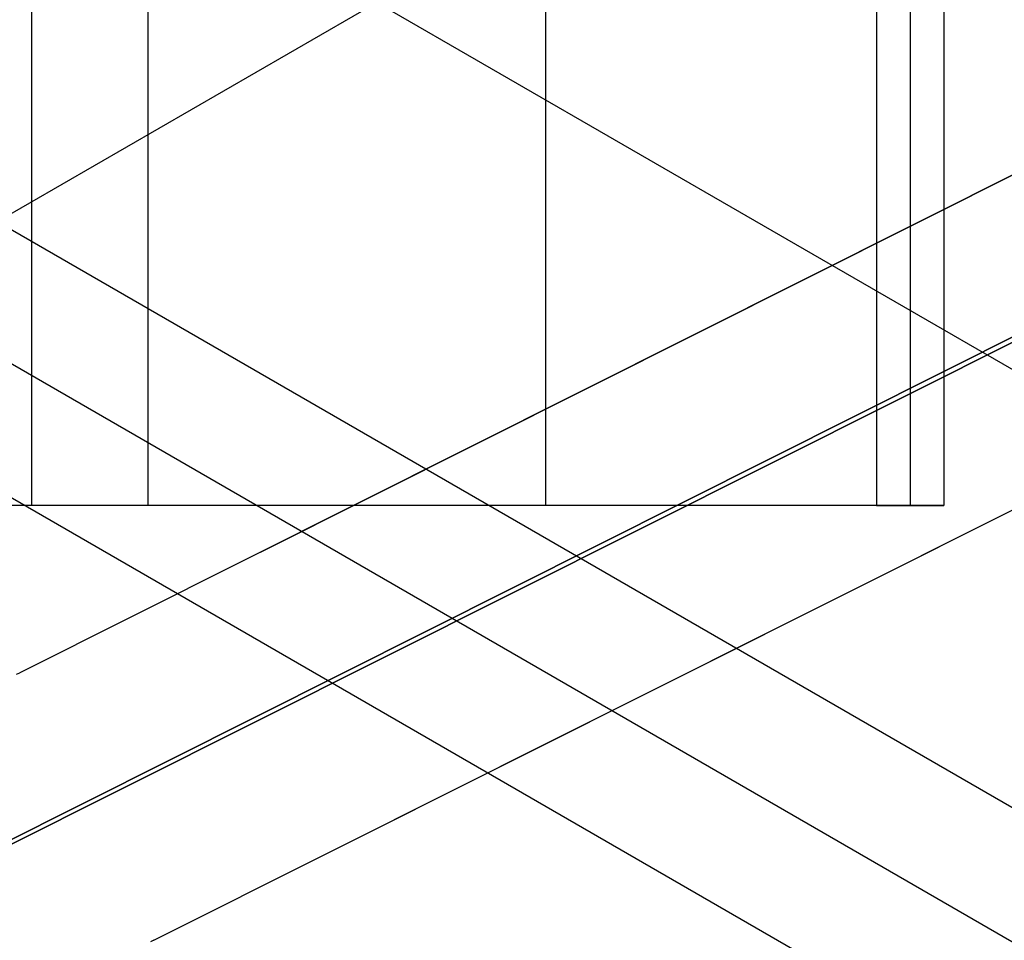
# Model space of a CAD drawing. Extents: x 19499 to 20475, y -6718 to -5871.
# Tile 52 of 60: x 20042.37 to 20048.96, y -6374.33 to -6368.18. Entities that reach past the tile are written whole.
import ezdxf

# ---------------------------------------------------------------- set-up
doc = ezdxf.new("R2010")
doc.units = 0
doc.layers.get('0').update_dxf_attribs({"linetype": 'CONTINUOUS'})
for name, color, linetype in [('BLANCO_METALICO', 7, 'CONTINUOUS'), ('COLOR', 7, 'CONTINUOUS'), ('LUZ', 7, 'CONTINUOUS')]:
    doc.layers.add(name, color=color, linetype=linetype)

msp = doc.modelspace()

# ---------------------------------------------------------------- linework, layer by layer
for p, q in [((20042.45612619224, -6371.428438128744, 77.34362206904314), (20042.45612619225, -5871.438871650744, 77.34362206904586)), ((20043.23274743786, -6371.428438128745, 77.76656555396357), (20043.23274743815, -5871.474274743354, 77.76656555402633)), ((20045.89218524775, -6371.428438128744, 78.13689880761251), (20045.89218524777, -5872.444714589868, 78.13689880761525)), ((20048.10172094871, -5877.438871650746, 80.45597219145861), (20048.1017209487, -6371.428438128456, 80.4559721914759)), ((20048.32667200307, -5877.438871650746, 79.48160212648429), (20048.32667200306, -6371.428438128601, 79.48160212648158)), ((20048.55162305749, -5877.438871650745, 78.50723206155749), (20048.55162305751, -6371.428438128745, 78.50723206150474)), ((20030.45425899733, -6376.326113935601, 103.0887206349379), (20048.64663093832, -6365.82274309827, 89.05580518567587)), ((20032.08808897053, -6375.382821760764, 88.12500292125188), (20048.41112858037, -6365.958710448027, 88.12500292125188)), ((20041.84961726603, -6366.384126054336, 51.18267158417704), (20473.9086815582, -6615.833543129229, 51.18267158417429)), ((20040.58159168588, -6368.580410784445, 51.53582294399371), (20473.52659836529, -6618.541326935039, 51.53582294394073)), ((20040.19328106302, -6369.252984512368, 51.95876642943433), (20473.19678679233, -6619.247675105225, 51.95876642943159)), ((20472.80863663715, -6619.920341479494, 52.38170991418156), (20039.80497044, -6369.925558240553, 52.38170991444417)), ((20048.1017209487, -6371.428438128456, 80.4559721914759), (20033.32060563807, -6371.428438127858, 77.04348283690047)), ((20043.62634741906, -6371.428438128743, 77.8213753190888), (20036.69002754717, -6371.428438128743, 77.82137517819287)), ((20043.23274743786, -6371.428438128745, 77.76656555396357), (20041.67950494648, -6371.428438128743, 76.92067858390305)), ((20048.55162305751, -6371.428438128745, 78.50723206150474), (20043.23274743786, -6371.428438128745, 77.76656555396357)), ((20048.1017209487, -6371.428438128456, 80.4559721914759), (20048.55162305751, -6371.428438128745, 78.50723206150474))]:
    msp.add_line(p, q)
at = {"extrusion": (0.112475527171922, 0.1948133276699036, 0.974370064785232)}
msp.add_lwpolyline([(-20545.72119684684, -4382.985045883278), (-20546.23174644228, -4382.676077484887), (-20546.74029225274, -4382.36241276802), (-20547.24677385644, -4382.044070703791), (-20547.75113102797, -4381.721071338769), (-20548.25330376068, -4381.393435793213), (-20548.75323228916, -4381.06118625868), (-20549.25085711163, -4380.724345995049), (-20549.74611901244, -4380.382939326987), (-20550.23895908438, -4380.036991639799), (-20550.72931875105, -4379.686529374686), (-20551.21713978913, -4379.331580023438), (-20551.70236435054, -4378.972172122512), (-20552.1849349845, -4378.608335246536), (-20552.66479465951, -4378.240100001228), (-20553.14188678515, -4377.867498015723), (-20553.6161552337, -4377.490561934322), (-20554.08754436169, -4377.109325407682), (-20554.55599903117, -4376.723823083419), (-20555.02146463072, -4376.334090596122), (-20555.48388709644, -4375.940164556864), (-20555.9432129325, -4375.542082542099), (-20556.3993892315, -4375.139883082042), (-20556.85236369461, -4374.73360564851), (-20557.30208465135, -4374.323290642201), (-20557.7485010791, -4373.908979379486), (-20558.19156262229, -4373.490714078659), (-20558.63121961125, -4373.068537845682), (-20559.06742308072, -4372.642494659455), (-20559.50012478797, -4372.212629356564), (-20559.92927723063, -4371.778987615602), (-20560.35483366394, -4371.341615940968), (-20560.77674811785, -4370.900561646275), (-20561.1949754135, -4370.455872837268), (-20561.60947117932, -4370.007598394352), (-20562.02019186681, -4369.555787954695), (-20562.42709476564, -4369.100491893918), (-20562.83013801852, -4368.641761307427), (-20563.22928063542, -4368.179647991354), (-20563.6244825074, -4367.71420442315), (-20564.0157044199, -4367.245483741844), (-20564.40290806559, -4366.773539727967), (-20564.78605605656, -4366.298426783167), (-20565.16511193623, -4365.820199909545), (-20565.54004019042, -4365.338914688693), (-20565.91080625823, -4364.854627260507), (-20566.27737654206, -4364.36739430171), (-20566.63971841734, -4363.877273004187), (-20566.99780024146, -4363.384321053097), (-20567.3515913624, -4362.888596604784), (-20567.70106212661, -4362.390158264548), (-20568.0461838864, -4361.889065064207), (-20568.38692900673, -4361.38537643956), (-20568.72327087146, -4360.879152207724), (-20569.05518388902, -4360.370452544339), (-20569.38264349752, -4359.85933796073), (-20569.70562616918, -4359.345869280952), (-20570.02410941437, -4358.830107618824), (-20570.33807178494, -4358.312114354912), (-20570.64749287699, -4357.791951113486), (-20570.9523533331, -4357.269679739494), (-20571.25263484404, -4356.745362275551), (-20571.54832014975, -4356.219060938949), (-20571.83939303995, -4355.690838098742), (-20572.12583835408, -4355.160756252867), (-20572.40764198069, -4354.628878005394), (-20572.68479085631, -4354.095266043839), (-20572.95727296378, -4353.559983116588), (-20573.22507732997, -4353.023092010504), (-20573.48819402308, -4352.48465552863), (-20573.74661414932, -4351.944736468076), (-20574.00032984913, -4351.403397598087), (-20574.24933429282, -4350.86070163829), (-20574.49362167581, -4350.316711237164), (-20574.73318721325, -4349.771488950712), (-20574.96802713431, -4349.22509722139), (-20575.19813867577, -4348.677598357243), (-20575.42352007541, -4348.129054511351), (-20575.64417056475, -4347.579527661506), (-20575.86009036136, -4347.029079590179), (-20576.07128066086, -4346.477771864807), (-20576.27774362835, -4345.925665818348), (-20576.47948238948, -4345.372822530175), (-20576.67650102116, -4344.819302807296), (-20576.86880454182, -4344.265167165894), (-20577.05639890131, -4343.710475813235), (-20577.23929097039, -4343.155288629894), (-20577.41748852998, -4342.599665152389), (-20577.59100025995, -4342.043664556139), (-20577.7598357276, -4341.487345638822), (-20577.92400537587, -4340.930766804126), (-20578.08352051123, -4340.373986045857), (-20578.23839329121, -4339.817060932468), (-20578.38863671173, -4339.260048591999), (-20578.53426459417, -4338.703005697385), (-20578.67529157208, -4338.145988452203), (-20578.81173307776, -4337.589052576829), (-20578.94360532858, -4337.032253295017), (-20579.07092531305, -4336.475645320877), (-20579.19371077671, -4335.919282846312), (-20579.31198020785, -4335.363219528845), (-20579.42575282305, -4334.807508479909), (-20579.53504855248, -4334.252202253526), (-20579.63988802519, -4333.697352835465), (-20579.7402925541, -4333.143011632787), (-20579.83628412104, -4332.589229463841), (-20579.92788536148, -4332.036056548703), (-20580.01511954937, -4331.483542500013), (-20580.09801058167, -4330.931736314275), (-20580.17658296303, -4330.380686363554), (-20580.25086179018, -4329.830440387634), (-20580.32087273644, -4329.281045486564), (-20580.38664203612, -4328.732548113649), (-20580.44819646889, -4328.184994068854), (-20580.50556334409, -4327.638428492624), (-20580.55877048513, -4327.092895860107), (-20580.60784621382, -4326.548439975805), (-20580.6528193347, -4326.00510396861), (-20580.69371911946, -4325.462930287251), (-20580.73057529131, -4324.921960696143), (-20580.76341800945, -4324.382236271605), (-20580.79227785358, -4323.843797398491), (-20580.81718580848, -4323.306683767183), (-20580.83817324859, -4322.770934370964), (-20580.85527192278, -4322.236587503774), (-20580.8685139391, -4321.703680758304), (-20580.87793174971, -4321.172251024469), (-20580.88355813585, -4320.642334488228), (-20580.88542619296, -4320.113966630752), (-20580.88362697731, -4319.595425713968), (-20580.87820832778, -4319.075392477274), (-20580.86913895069, -4318.553900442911), (-20580.85638784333, -4318.030983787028), (-20580.83992430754, -4317.506677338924), (-20580.81971796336, -4316.981016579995), (-20580.79573876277, -4316.454037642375), (-20580.76795700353, -4315.925777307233), (-20580.73634334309, -4315.396273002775), (-20580.70086881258, -4314.865562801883), (-20580.66150483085, -4314.333685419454), (-20580.61822321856, -4313.800680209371), (-20580.57099621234, -4313.266587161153), (-20580.51979647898, -4312.731446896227), (-20580.46459712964, -4312.195300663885), (-20580.40537173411, -4311.658190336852), (-20580.34209433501, -4311.120158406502), (-20580.2747394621, -4310.58124797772), (-20580.20328214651, -4310.041502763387), (-20580.12769793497, -4309.500967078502), (-20580.04796290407, -4308.959685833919), (-20579.96405367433, -4308.417704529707), (-20579.87594742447, -4307.875069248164), (-20579.78362190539, -4307.331826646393), (-20579.6870554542, -4306.788023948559), (-20579.5862270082, -4306.243708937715), (-20579.48111611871, -4305.698929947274), (-20579.3717029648, -4305.153735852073), (-20579.25796836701, -4304.608176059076), (-20579.1398938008, -4304.062300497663), (-20579.01746141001, -4303.516159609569), (-20578.89065402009, -4302.969804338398), (-20578.75945515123, -4302.4232861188), (-20578.62384903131, -4301.876656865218), (-20578.48382060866, -4301.329968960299), (-20578.33935556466, -4300.783275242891), (-20578.19044032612, -4300.23662899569), (-20578.03706207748, -4299.690083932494), (-20577.87920877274, -4299.143694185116), (-20577.71686914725, -4298.597514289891), (-20577.55003272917, -4298.051599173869), (-20577.37868985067, -4297.506004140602), (-20577.20283165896, -4296.960784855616), (-20577.02245012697, -4296.415997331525), (-20576.83753806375, -4295.871697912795), (-20576.64808912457, -4295.327943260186), (-20576.45409782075, -4294.784790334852), (-20576.25555952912, -4294.242296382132), (-20576.05247050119, -4293.700518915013), (-20575.84482787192, -4293.159515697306), (-20575.63262966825, -4292.619344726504), (-20575.41587481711, -4292.080064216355), (-20575.19456315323, -4291.54173257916), (-20574.96869542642, -4291.004408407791), (-20574.73827330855, -4290.468150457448), (-20574.50329940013, -4289.933017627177), (-20574.26377723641, -4289.399068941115), (-20574.01971129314, -4288.866363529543), (-20573.77110699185, -4288.334960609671), (-20573.51797070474, -4287.804919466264), (-20573.26030975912, -4287.276299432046), (-20572.99813244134, -4286.749159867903), (-20572.73144800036, -4286.22356014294), (-20572.46026665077, -4285.699559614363), (-20572.18459957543, -4285.177217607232), (-20571.90445892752, -4284.656593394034), (-20571.61985783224, -4284.137746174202), (-20571.33081038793, -4283.62073505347), (-20571.0373316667, -4283.105619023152), (-20570.73943771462, -4282.592456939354), (-20570.43714555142, -4282.081307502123), (-20570.13047316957, -4281.572229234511), (-20569.819439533, -4281.065280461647), (-20569.50406457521, -4280.560519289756), (-20569.18436919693, -4280.058003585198), (-20568.86037526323, -4279.55779095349), (-20568.53210560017, -4279.059938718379), (-20568.19958399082, -4278.564503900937), (-20567.86283517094, -4278.071543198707), (-20567.52188482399, -4277.581112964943), (-20567.1767595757, -4277.093269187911), (-20566.82748698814, -4276.608067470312), (-20566.47409555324, -4276.125563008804), (-20566.11661468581, -4275.645810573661), (-20565.75507471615, -4275.168864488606), (-20565.38950688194, -4274.694778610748), (-20565.0199433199, -4274.223606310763), (-20564.64641705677, -4273.755400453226), (-20564.26896199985, -4273.290213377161), (-20563.88761292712, -4272.828096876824), (-20563.50240547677, -4272.369102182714), (-20563.11337613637, -4271.913279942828), (-20562.72056223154, -4271.460680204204), (-20562.3240019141, -4271.011352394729), (-20561.92373414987, -4270.565345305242), (-20561.51979870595, -4270.122707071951), (-20561.11223613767, -4269.683485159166), (-20560.70108777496, -4269.247726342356), (-20560.28639570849, -4268.815476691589), (-20559.86820277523, -4268.386781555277), (-20559.44655254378, -4267.96168554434), (-20559.0214892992, -4267.540232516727), (-20558.5930580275, -4267.122465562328), (-20558.16130439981, -4266.708426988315), (-20557.72627475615, -4266.298158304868), (-20557.28801608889, -4265.891700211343), (-20556.8465760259, -4265.489092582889), (-20556.40200281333, -4265.090374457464), (-20555.95434529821, -4264.695584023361), (-20555.50365291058, -4264.304758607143), (-20555.04997564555, -4263.917934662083), (-20554.59336404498, -4263.535147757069), (-20554.13386917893, -4263.156432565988), (-20553.67154262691, -4262.781822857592), (-20553.20643645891, -4262.411351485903), (-20552.7386032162, -4262.045050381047), (-20552.26809589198, -4261.682950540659), (-20551.79496791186, -4261.325082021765), (-20551.31927311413, -4260.971473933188), (-20550.84106572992, -4260.622154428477), (-20550.36040036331, -4260.277150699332), (-20549.87733197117, -4259.936488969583), (-20549.39191584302, -4259.600194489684), (-20548.90420758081, -4259.268291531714), (-20548.41426307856, -4258.940803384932), (-20547.92213850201, -4258.617752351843), (-20547.42789026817, -4258.299159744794), (-20546.93157502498, -4257.9850458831)], dxfattribs=at)
at = {"extrusion": (0.112475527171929, 0.1948133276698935, 0.9743700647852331)}
msp.add_lwpolyline([(-20544.81033906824, -4257.985045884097), (-20545.33140868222, -4258.289837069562), (-20545.85052834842, -4258.599487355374), (-20546.36763479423, -4258.913978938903), (-20546.88266491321, -4259.233292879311), (-20547.39555578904, -4259.557409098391), (-20547.90624471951, -4259.886306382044), (-20548.41466924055, -4260.219962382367), (-20548.9207671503, -4260.558353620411), (-20549.42447653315, -4260.901455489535), (-20549.92573578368, -4261.249242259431), (-20550.42448363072, -4261.60168708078), (-20550.92065916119, -4261.958761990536), (-20551.41420184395, -4262.320437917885), (-20551.90505155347, -4262.686684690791), (-20552.39314859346, -4263.057471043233), (-20552.87843372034, -4263.432764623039), (-20553.3608481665, -4263.812532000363), (-20553.84033366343, -4264.196738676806), (-20554.31683246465, -4264.585349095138), (-20554.79028736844, -4264.978326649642), (-20555.26064174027, -4265.375633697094), (-20555.72783953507, -4265.777231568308), (-20556.19182531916, -4266.183080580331), (-20556.65254429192, -4266.593140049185), (-20557.10994230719, -4267.007368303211), (-20557.56396589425, -4267.425722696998), (-20558.01456227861, -4267.848159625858), (-20558.46167940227, -4268.274634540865), (-20558.90526594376, -4268.705101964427), (-20559.34527133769, -4269.139515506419), (-20559.78164579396, -4269.577827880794), (-20560.21434031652, -4270.019990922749), (-20560.64330672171, -4270.465955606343), (-20561.06849765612, -4270.915672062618), (-20561.48986661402, -4271.369089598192), (-20561.90736795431, -4271.82615671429), (-20562.32095691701, -4272.286821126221), (-20562.73058963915, -4272.751029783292), (-20563.13622317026, -4273.218728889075), (-20563.53781548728, -4273.689863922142), (-20563.93532550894, -4274.164379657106), (-20564.3287131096, -4274.642220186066), (-20564.71793913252, -4275.123328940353), (-20565.10296540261, -4275.607648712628), (-20565.48375473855, -4276.095121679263), (-20565.86027096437, -4276.58568942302), (-20566.23247892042, -4277.079292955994), (-20566.60034447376, -4277.575872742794), (-20566.96383452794, -4278.075368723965), (-20567.32291703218, -4278.577720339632), (-20567.67756098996, -4279.082866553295), (-20568.02773646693, -4279.590745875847), (-20568.37341459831, -4280.101296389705), (-20568.71456759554, -4280.61445577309), (-20569.05116875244, -4281.13016132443), (-20569.38319245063, -4281.648349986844), (-20569.71061416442, -4282.168958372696), (-20570.033410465, -4282.691922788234), (-20570.35155902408, -4283.217179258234), (-20570.66503861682, -4283.744663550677), (-20570.97382912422, -4284.27431120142), (-20571.27791153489, -4284.806057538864), (-20571.57726794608, -4285.339837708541), (-20571.8718815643, -4285.875586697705), (-20572.16173670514, -4286.413239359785), (-20572.44681879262, -4286.952730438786), (-20572.72711435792, -4287.493994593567), (-20573.00261103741, -4288.036966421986), (-20573.27329757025, -4288.581580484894), (-20573.53916379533, -4289.127771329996), (-20573.80020064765, -4289.675473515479), (-20574.0564001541, -4290.224621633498), (-20574.3077554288, -4290.775150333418), (-20574.55426066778, -4291.326994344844), (-20574.79591114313, -4291.880088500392), (-20575.03270319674, -4292.434367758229), (-20575.26463423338, -4292.989767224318), (-20575.49170271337, -4293.546222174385), (-20575.71390814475, -4294.103668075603), (-20575.93125107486, -4294.662040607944), (-20576.14373308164, -4295.22127568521), (-20576.35135676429, -4295.781309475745), (-20576.55412573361, -4296.342078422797), (-20576.75204460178, -4296.903519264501), (-20576.94511897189, -4297.465569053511), (-20577.1333554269, -4298.02816517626), (-20577.31676151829, -4298.59124537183), (-20577.49534575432, -4299.15474775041), (-20577.66911758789, -4299.718610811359), (-20577.83808740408, -4300.282773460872), (-20578.00226650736, -4300.847175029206), (-20578.16166710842, -4301.411755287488), (-20578.31630231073, -4301.976454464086), (-20578.4661860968, -4302.541213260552), (-20578.61133331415, -4303.105972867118), (-20578.75175966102, -4303.670674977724), (-20578.88748167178, -4304.235261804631), (-20579.01851670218, -4304.799676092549), (-20579.1448829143, -4305.363861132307), (-20579.26659926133, -4305.927760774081), (-20579.38368547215, -4306.491319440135), (-20579.49616203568, -4307.054482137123), (-20579.60405018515, -4307.617194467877), (-20579.70737188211, -4308.179402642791), (-20579.80614980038, -4308.741053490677), (-20579.90040730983, -4309.302094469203), (-20579.99016846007, -4309.862473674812), (-20580.07545796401, -4310.422139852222), (-20580.15630118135, -4310.981042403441), (-20580.232724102, -4311.539131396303), (-20580.30475332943, -4312.09635757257), (-20580.37241606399, -4312.652672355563), (-20580.43574008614, -4313.20802785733), (-20580.49475373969, -4313.762376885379), (-20580.54948591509, -4314.315672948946), (-20580.59996603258, -4314.867870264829), (-20580.64622402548, -4315.418923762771), (-20580.68829032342, -4315.968789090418), (-20580.72619583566, -4316.517422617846), (-20580.75997193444, -4317.064781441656), (-20580.78965043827, -4317.610823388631), (-20580.81526359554, -4318.15550701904), (-20580.83684406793, -4318.698791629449), (-20580.85442491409, -4319.240637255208), (-20580.8680395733, -4319.781004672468), (-20580.87772184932, -4320.319855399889), (-20580.88350589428, -4320.857151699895), (-20580.88542619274, -4321.392856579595), (-20580.88367452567, -4321.904499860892), (-20580.87839934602, -4322.417596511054), (-20580.86957058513, -4322.932114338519), (-20580.85715844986, -4323.448020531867), (-20580.84113343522, -4323.965281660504), (-20580.82146633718, -4324.483863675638), (-20580.79812826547, -4325.003731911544), (-20580.77109065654, -4325.524851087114), (-20580.74032528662, -4326.047185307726), (-20580.70580428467, -4326.570698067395), (-20580.66750014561, -4327.095352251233), (-20580.6253857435, -4327.621110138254), (-20580.57943434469, -4328.147933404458), (-20580.5296196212, -4328.675783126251), (-20580.47591566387, -4329.204619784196), (-20580.41829699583, -4329.734403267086), (-20580.3567385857, -4330.265092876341), (-20580.29121586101, -4330.796647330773), (-20580.22170472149, -4331.32902477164), (-20580.14818155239, -4331.862182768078), (-20580.07062323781, -4332.396078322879), (-20579.98900717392, -4332.930667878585), (-20579.90331128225, -4333.465907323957), (-20579.81351402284, -4334.00175200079), (-20579.71959440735, -4334.538156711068), (-20579.62153201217, -4335.075075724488), (-20579.51930699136, -4335.612462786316), (-20579.41290008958, -4336.150271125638), (-20579.30229265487, -4336.688453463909), (-20579.18746665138, -4337.226962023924), (-20579.0684046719, -4337.765748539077), (-20578.94508995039, -4338.30476426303), (-20578.81750637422, -4338.843959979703), (-20578.68563849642, -4339.383286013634), (-20578.54947154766, -4339.922692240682), (-20578.4089914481, -4340.462128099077), (-20578.26418481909, -4341.001542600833), (-20578.11503899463, -4341.540884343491), (-20577.96154203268, -4342.080101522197), (-20577.80368272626, -4342.619141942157), (-20577.64145061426, -4343.157953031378), (-20577.47483599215, -4343.696481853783), (-20577.30382992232, -4344.234675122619), (-20577.12842424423, -4344.772479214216), (-20576.94861158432, -4345.309840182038), (-20576.76438536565, -4345.84670377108), (-20576.5757398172, -4346.383015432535), (-20576.38266998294, -4346.918720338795), (-20576.18517173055, -4347.453763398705), (-20575.98324175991, -4347.988089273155), (-20575.77687761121, -4348.521642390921), (-20575.56607767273, -4349.05436696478), (-20575.35084118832, -4349.586207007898), (-20575.1311682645, -4350.117106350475), (-20574.90705987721, -4350.647008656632), (-20574.67851787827, -4351.175857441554), (-20574.44554500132, -4351.703596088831), (-20574.20814486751, -4352.230167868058), (-20573.96632199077, -4352.755515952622), (-20573.72008178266, -4353.279583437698), (-20573.46943055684, -4353.802313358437), (-20573.21437553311, -4354.323648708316), (-20572.95492484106, -4354.843532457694), (-20572.69108752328, -4355.361907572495), (-20572.42287353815, -4355.878717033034), (-20572.1502937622, -4356.393903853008), (-20571.873359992, -4356.907411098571), (-20571.59208494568, -4357.419181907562), (-20571.30648226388, -4357.929159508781), (-20571.01656651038, -4358.437287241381), (-20570.72235317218, -4358.943508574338), (-20570.42385865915, -4359.44776712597), (-20570.12110030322, -4359.95000668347), (-20569.81409635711, -4360.450171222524), (-20569.50286599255, -4360.948204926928), (-20569.18742929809, -4361.444052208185), (-20568.86780727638, -4361.937657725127), (-20568.54402184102, -4362.428966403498), (-20568.21609581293, -4362.917923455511), (-20567.88405291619, -4363.40447439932), (-20567.54791777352, -4363.888565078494), (-20567.20771590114, -4364.37014168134), (-20566.86347370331, -4364.849150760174), (-20566.51521846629, -4365.325539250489), (-20566.16297835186, -4365.799254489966), (-20565.80678239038, -4366.270244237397), (-20565.44666047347, -4366.738456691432), (-20565.08264334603, -4367.203840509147), (-20564.71476259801, -4367.66634482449), (-20564.34305065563, -4368.12591926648), (-20563.96754077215, -4368.582513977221), (-20563.58826701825, -4369.036079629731), (-20563.20526427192, -4369.486567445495), (-20562.81856820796, -4369.933929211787), (-20562.42821528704, -4370.378117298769), (-20562.03424274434, -4370.819084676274), (-20561.6366885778, -4371.256784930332), (-20561.23559153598, -4371.691172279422), (-20560.83099110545, -4372.122201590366), (-20560.42292749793, -4372.549828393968), (-20560.0114416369, -4372.974008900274), (-20559.59657514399, -4373.394700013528), (-20559.17837032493, -4373.811859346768), (-20558.75687015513, -4374.225445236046), (-20558.33211826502, -4374.635416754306), (-20557.90415892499, -4375.041733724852), (-20557.47303703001, -4375.444356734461), (-20557.03879808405, -4375.84324714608), (-20556.60148818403, -4376.238367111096), (-20556.16115400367, -4376.629679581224), (-20555.71784277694, -4377.017148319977), (-20555.27160228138, -4377.400737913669), (-20554.82248082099, -4377.780413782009), (-20554.37052720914, -4378.156142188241), (-20553.91579075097, -4378.527890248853), (-20553.45832122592, -4378.895625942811), (-20552.99816886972, -4379.259318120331), (-20552.53538435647, -4379.618936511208), (-20552.0700187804, -4379.974451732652), (-20551.60212363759, -4380.32583529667), (-20551.13175080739, -4380.673059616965), (-20550.65895253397, -4381.016098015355), (-20550.18378140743, -4381.354924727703), (-20549.70629034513, -4381.68951490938), (-20549.22653257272, -4382.019844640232), (-20548.74456160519, -4382.345890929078), (-20548.26043122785, -4382.66763171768), (-20547.77419547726, -4382.985045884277)], dxfattribs=at)
at = {"extrusion": (0.1124755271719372, 0.1948133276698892, 0.9743700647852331)}
msp.add_lwpolyline([(-20551.17138497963, -4257.985045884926), (-20551.64679980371, -4258.320163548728), (-20552.11996327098, -4258.659354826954), (-20552.59082622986, -4259.002596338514), (-20553.0593398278, -4259.349863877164), (-20553.52545552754, -4259.701132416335), (-20553.98912512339, -4260.05637611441), (-20554.45030075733, -4260.415568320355), (-20554.90893493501, -4260.778681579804), (-20555.36498054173, -4261.145687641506), (-20555.81839085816, -4261.516557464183), (-20556.26911957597, -4261.891261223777), (-20556.71712081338, -4262.26976832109), (-20557.16234913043, -4262.652047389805), (-20557.60475954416, -4263.038066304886), (-20558.04430754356, -4263.427792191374), (-20558.48094910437, -4263.821191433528), (-20558.91464070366, -4264.218229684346), (-20559.34533933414, -4264.618871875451), (-20559.77300251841, -4265.023082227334), (-20560.19758832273, -4265.43082425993), (-20560.61905537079, -4265.842060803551), (-20561.03736285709, -4266.256754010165), (-20561.45247056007, -4266.674865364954), (-20561.86433885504, -4267.096355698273), (-20562.27292872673, -4267.521185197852), (-20562.67820178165, -4267.949313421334), (-20563.08012026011, -4268.38069930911), (-20563.4786470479, -4268.81530119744), (-20563.87374568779, -4269.253076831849), (-20564.26538039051, -4269.693983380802), (-20564.65351604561, -4270.137977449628), (-20565.03811823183, -4270.585015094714), (-20565.41915322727, -4271.035051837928), (-20565.79658801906, -4271.488042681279), (-20566.17039031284, -4271.943942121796), (-20566.54052854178, -4272.402704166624), (-20566.90697187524, -4272.864282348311), (-20567.26969022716, -4273.328629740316), (-20567.62865426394, -4273.795698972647), (-20567.98383541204, -4274.265442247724), (-20568.33520586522, -4274.737811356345), (-20568.68273859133, -4275.212757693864), (-20569.02640733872, -4275.690232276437), (-20569.36618664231, -4276.170185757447), (-20569.70205182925, -4276.652568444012), (-20570.03397902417, -4277.137330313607), (-20570.36194515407, -4277.624421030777), (-20570.68592795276, -4278.113789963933), (-20571.00590596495, -4278.605386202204), (-20571.32185854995, -4279.099158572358), (-20571.63376588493, -4279.595055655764), (-20571.94160896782, -4280.093025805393), (-20572.24536961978, -4280.593017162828), (-20572.5450304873, -4281.094977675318), (-20572.8405750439, -4281.598855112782), (-20573.13198759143, -4282.104597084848), (-20573.41925326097, -4282.612151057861), (-20573.70235801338, -4283.121464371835), (-20573.98128863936, -4283.632484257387), (-20574.25603275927, -4284.145157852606), (-20574.52657882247, -4284.65943221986), (-20574.79291610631, -4285.175254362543), (-20575.05503471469, -4285.692571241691), (-20575.31292557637, -4286.211329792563), (-20575.56658044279, -4286.731476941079), (-20575.81599188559, -4287.252959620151), (-20576.06115329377, -4287.775724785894), (-20576.30205887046, -4288.299719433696), (-20576.5387036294, -4288.824890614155), (-20576.771083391, -4289.351185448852), (-20576.99919477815, -4289.878551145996), (-20577.22303521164, -4290.406935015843), (-20577.44260290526, -4290.936284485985), (-20577.6578968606, -4291.466547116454), (-20577.86891686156, -4291.997670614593), (-20578.07566346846, -4292.529602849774), (-20578.27813801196, -4293.062291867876), (-20578.47634258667, -4293.595685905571), (-20578.6702800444, -4294.129733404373), (-20578.85995398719, -4294.664383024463), (-20579.0453687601, -4295.19958365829), (-20579.22652944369, -4295.735284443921), (-20579.40344184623, -4296.271434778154), (-20579.57611249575, -4296.807984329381), (-20579.74454863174, -4297.344883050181), (-20579.9087581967, -4297.882081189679), (-20580.06874982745, -4298.419529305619), (-20580.22453284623, -4298.957178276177), (-20580.37611725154, -4299.49497931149), (-20580.52351370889, -4300.032883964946), (-20580.66673354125, -4300.570844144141), (-20580.80578871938, -4301.108812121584), (-20580.94069185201, -4301.646740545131), (-20581.07145617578, -4302.184582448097), (-20581.19809554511, -4302.722291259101), (-20581.32062442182, -4303.259820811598), (-20581.43905786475, -4303.797125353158), (-20581.55341151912, -4304.334159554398), (-20581.66370160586, -4304.870878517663), (-20581.76994491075, -4305.40723778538), (-20581.87215877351, -4305.943193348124), (-20581.97036107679, -4306.47870165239), (-20582.06457023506, -4307.013719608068), (-20582.15480518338, -4307.548204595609), (-20582.24108536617, -4308.082114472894), (-20582.32343072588, -4308.615407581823), (-20582.40186169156, -4309.148042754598), (-20582.4763991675, -4309.679979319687), (-20582.54706452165, -4310.211177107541), (-20582.61387957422, -4310.741596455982), (-20582.67686658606, -4311.271198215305), (-20582.7360482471, -4311.799943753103), (-20582.79144766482, -4312.327794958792), (-20582.84308835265, -4312.854714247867), (-20582.89099421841, -4313.380664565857), (-20582.93518955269, -4313.905609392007), (-20582.97569901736, -4314.429512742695), (-20583.01254763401, -4314.952339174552), (-20583.04576077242, -4315.474053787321), (-20583.07536413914, -4315.994622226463), (-20583.10138376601, -4316.514010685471), (-20583.12384599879, -4317.03218590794), (-20583.14277748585, -4317.549115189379), (-20583.15820516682, -4318.064766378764), (-20583.17015626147, -4318.579107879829), (-20583.17865825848, -4319.092108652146), (-20583.18373890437, -4319.603738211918), (-20583.18542619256, -4320.113966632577), (-20583.18367871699, -4320.633215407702), (-20583.17841649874, -4321.153914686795), (-20583.1696100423, -4321.67603291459), (-20583.15723011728, -4322.199537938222), (-20583.14124777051, -4322.724397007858), (-20583.12163433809, -4323.250576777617), (-20583.09836145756, -4323.778043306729), (-20583.07140108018, -4324.306762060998), (-20583.04072548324, -4324.836697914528), (-20583.00630728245, -4325.367815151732), (-20582.96811944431, -4325.900077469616), (-20582.9261352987, -4326.433447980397), (-20582.88032855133, -4326.967889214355), (-20582.83067329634, -4327.503363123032), (-20582.77714402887, -4328.039831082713), (-20582.71971565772, -4328.577253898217), (-20582.65836351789, -4329.115591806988), (-20582.59306338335, -4329.654804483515), (-20582.52379147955, -4330.194851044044), (-20582.4505244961, -4330.735690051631), (-20582.37323959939, -4331.277279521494), (-20582.29191444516, -4331.819576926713), (-20582.20652719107, -4332.362539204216), (-20582.11705650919, -4332.906122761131), (-20582.02348159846, -4333.450283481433), (-20581.92578219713, -4333.99497673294), (-20581.82393859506, -4334.540157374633), (-20581.71793164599, -4335.085779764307), (-20581.60774277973, -4335.631797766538), (-20581.49335401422, -4336.178164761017), (-20581.37474796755, -4336.724833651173), (-20581.25190786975, -4337.271756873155), (-20581.12481757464, -4337.818886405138), (-20580.99346157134, -4338.366173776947), (-20580.8578249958, -4338.913570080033), (-20580.71789364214, -4339.46102597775), (-20580.57365397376, -4340.008491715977), (-20580.42509313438, -4340.555917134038), (-20580.27219895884, -4341.103251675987), (-20580.11495998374, -4341.650444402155), (-20579.95336545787, -4342.197444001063), (-20579.78740535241, -4342.744198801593), (-20579.61707037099, -4343.290656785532), (-20579.44235195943, -4343.836765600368), (-20579.26324231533, -4344.382472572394), (-20579.07973439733, -4344.927724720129), (-20578.8918219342, -4345.472468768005), (-20578.69949943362, -4346.016651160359), (-20578.50276219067, -4346.560218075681), (-20578.30160629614, -4347.103115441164), (-20578.09602864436, -4347.645288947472), (-20577.88602694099, -4348.186684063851), (-20577.67159971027, -4348.727246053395), (-20577.45274630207, -4349.266919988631), (-20577.22946689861, -4349.805650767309), (-20577.00176252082, -4350.343383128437), (-20576.76963503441, -4350.88006166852), (-20576.53308715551, -4351.415630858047), (-20576.29212245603, -4351.950035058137), (-20576.04674536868, -4352.48321853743), (-20575.79696119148, -4353.015125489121), (-20575.54277609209, -4353.545700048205), (-20575.2841971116, -4354.074886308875), (-20575.02123216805, -4354.602628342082), (-20574.75389005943, -4355.128870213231), (-20574.48218046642, -4355.65355600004), (-20574.20611395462, -4356.176629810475), (-20573.92570197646, -4356.69803580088), (-20573.64095687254, -4357.217718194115), (-20573.35189187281, -4357.735621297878), (-20573.05852109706, -4358.25168952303), (-20572.76085955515, -4358.765867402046), (-20572.45892314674, -4359.27809960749), (-20572.15272866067, -4359.788330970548), (-20571.84229377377, -4360.296506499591), (-20571.52763704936, -4360.802571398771), (-20571.20877793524, -4361.306471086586), (-20570.88573676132, -4361.808151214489), (-20570.55853473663, -4362.307557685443), (-20570.22719394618, -4362.804636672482), (-20569.89173734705, -4363.299334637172), (-20569.5521887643, -4363.791598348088), (-20569.20857288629, -4364.281374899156), (-20568.86091525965, -4364.768611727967), (-20568.50924228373, -4365.253256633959), (-20568.15358120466, -4365.735257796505), (-20567.79396010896, -4366.214563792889), (-20567.43040791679, -4366.691123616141), (-20567.06295437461, -4367.164886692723), (-20566.69163004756, -4367.635802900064), (-20566.3164663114, -4368.103822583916), (-20565.93749534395, -4368.568896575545), (-20565.55475011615, -4369.030976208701), (-20565.16826438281, -4369.490013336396), (-20564.77807267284, -4369.945960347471), (-20564.38421027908, -4370.398770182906), (-20563.98671324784, -4370.848396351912), (-20563.58561836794, -4371.294792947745), (-20563.18096315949, -4371.737914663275), (-20562.77278586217, -4372.177716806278), (-20562.36112542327, -4372.614155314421), (-20561.94602148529, -4373.047186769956), (-20561.52751437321, -4373.476768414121), (-20561.1056450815, -4373.902858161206), (-20560.68045526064, -4374.325414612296), (-20560.25198720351, -4374.744397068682), (-20559.82028383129, -4375.159765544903), (-20559.3853886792, -4375.571480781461), (-20558.9473458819, -4375.979504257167), (-20558.50620015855, -4376.383798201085), (-20558.06199679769, -4376.784325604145), (-20557.61478164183, -4377.181050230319), (-20557.16460107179, -4377.573936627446), (-20556.71150199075, -4377.962950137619), (-20556.25553180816, -4378.348056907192), (-20555.7967384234, -4378.729223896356), (-20555.33517020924, -4379.106418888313), (-20554.8708759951, -4379.479610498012), (-20554.40390505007, -4379.848768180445), (-20553.93430706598, -4380.213862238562), (-20553.46213214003, -4380.574863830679), (-20552.98743075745, -4380.931744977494), (-20552.51025377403, -4381.284478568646), (-20552.03065239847, -4381.633038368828), (-20551.54867817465, -4381.977399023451), (-20551.06438296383, -4382.317536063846), (-20550.57781892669, -4382.653425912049), (-20550.08903850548, -4382.985045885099)], dxfattribs=at)
at = {"extrusion": (0.1124755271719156, 0.1948133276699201, 0.9743700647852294)}
msp.add_lwpolyline([(-20551.92900245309, -4382.985045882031), (-20552.39493319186, -4382.647722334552), (-20552.85859259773, -4382.306462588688), (-20553.31993379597, -4381.961290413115), (-20553.77891022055, -4381.612230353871), (-20554.2354756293, -4381.259307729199), (-20554.68958411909, -4380.902548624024), (-20555.14119014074, -4380.541979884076), (-20555.59024851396, -4380.177629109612), (-20556.03671444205, -4379.809524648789), (-20556.48054352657, -4379.437695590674), (-20556.92169178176, -4379.062171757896), (-20557.36011564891, -4378.682983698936), (-20557.79577201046, -4378.300162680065), (-20558.22861820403, -4377.913740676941), (-20558.6586120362, -4377.523750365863), (-20559.08571179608, -4377.130225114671), (-20559.50987626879, -4376.733198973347), (-20559.93106474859, -4376.332706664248), (-20560.34923705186, -4375.928783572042), (-20560.76435352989, -4375.52146573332), (-20561.17637508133, -4375.110789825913), (-20561.5852631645, -4374.696793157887), (-20561.99097980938, -4374.279513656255), (-20562.39348762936, -4373.858989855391), (-20562.79274983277, -4373.435260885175), (-20563.188730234, -4373.008366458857), (-20563.58139326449, -4372.578346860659), (-20563.97070398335, -4372.145242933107), (-20564.35662808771, -4371.709096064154), (-20564.7391319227, -4371.269948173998), (-20565.11818249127, -4370.827841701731), (-20565.49374746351, -4370.382819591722), (-20565.86579518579, -4369.934925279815), (-20566.23429468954, -4369.484202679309), (-20566.59921569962, -4369.030696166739), (-20566.9605286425, -4368.574450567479), (-20567.31820465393, -4368.115511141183), (-20567.67221558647, -4367.653923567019), (-20568.02253401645, -4367.189733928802), (-20568.36913325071, -4366.722988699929), (-20568.71198733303, -4366.253734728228), (-20569.05107105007, -4365.782019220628), (-20569.386359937, -4365.307889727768), (-20569.71783028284, -4364.831394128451), (-20570.04545913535, -4364.352580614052), (-20570.36922430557, -4363.871497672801), (-20570.68910437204, -4363.388194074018), (-20571.00507868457, -4362.902718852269), (-20571.31712736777, -4362.415121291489), (-20571.62523132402, -4361.925450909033), (-20571.92937223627, -4361.433757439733), (-20572.22953257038, -4360.94009081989), (-20572.52569557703, -4360.444501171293), (-20572.81784529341, -4359.947038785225), (-20573.1059665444, -4359.447754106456), (-20573.39004494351, -4358.946697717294), (-20573.67006689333, -4358.443920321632), (-20573.94601958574, -4357.93947272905), (-20574.21789100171, -4357.433405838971), (-20574.48566991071, -4356.925770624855), (-20574.74934586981, -4356.416618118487), (-20575.00890922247, -4355.905999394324), (-20575.26435109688, -4355.39396555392), (-20575.51566340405, -4354.880567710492), (-20575.76283883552, -4354.365856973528), (-20576.00587086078, -4353.849884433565), (-20576.24475372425, -4353.332701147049), (-20576.4794824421, -4352.81435812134), (-20576.71005279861, -4352.294906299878), (-20576.93646134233, -4351.774396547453), (-20577.15870538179, -4351.25287963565), (-20577.37678298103, -4350.730406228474), (-20577.59069295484, -4350.207026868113), (-20577.8004348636, -4349.682791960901), (-20578.00600900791, -4349.157751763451), (-20578.20741642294, -4348.631956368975), (-20578.4046588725, -4348.105455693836), (-20578.59773884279, -4347.578299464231), (-20578.78665953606, -4347.050537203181), (-20578.97142486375, -4346.522218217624), (-20579.15203943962, -4345.993391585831), (-20579.32850857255, -4345.464106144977), (-20579.50083825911, -4344.934410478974), (-20579.66903517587, -4344.404352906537), (-20579.8331066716, -4343.873981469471), (-20579.99306075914, -4343.343343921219), (-20580.14890610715, -4342.812487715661), (-20580.30065203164, -4342.281459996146), (-20580.44830848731, -4341.750307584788), (-20580.59188605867, -4341.219076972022), (-20580.73139595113, -4340.687814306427), (-20580.86684998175, -4340.156565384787), (-20580.99826056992, -4339.625375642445), (-20581.12564072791, -4339.094290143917), (-20581.24900405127, -4338.563353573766), (-20581.36836470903, -4338.032610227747), (-20581.48373743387, -4337.502104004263), (-20581.59513751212, -4336.971878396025), (-20581.70258077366, -4336.441976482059), (-20581.8060835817, -4335.912440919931), (-20581.90566282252, -4335.383313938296), (-20582.00133589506, -4334.854637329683), (-20582.09312070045, -4334.326452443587), (-20582.18103563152, -4333.798800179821), (-20582.26509956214, -4333.271720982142), (-20582.34533183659, -4332.745254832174), (-20582.42175225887, -4332.219441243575), (-20582.49438108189, -4331.694319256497), (-20582.56323899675, -4331.169927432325), (-20582.62834712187, -4330.646303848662), (-20582.68972699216, -4330.123486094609), (-20582.74740054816, -4329.601511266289), (-20582.80139012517, -4329.080415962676), (-20582.85171844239, -4328.560236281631), (-20582.89840859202, -4328.041007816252), (-20582.94148402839, -4327.522765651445), (-20582.98096855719, -4327.005544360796), (-20583.01688632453, -4326.489378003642), (-20583.04926180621, -4325.974300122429), (-20583.07811979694, -4325.460343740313), (-20583.10348539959, -4324.947541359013), (-20583.1253840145, -4324.435924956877), (-20583.14384132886, -4323.925525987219), (-20583.1588833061, -4323.416375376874), (-20583.17053617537, -4322.908503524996), (-20583.17882642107, -4322.401940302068), (-20583.18378077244, -4321.896715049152), (-20583.18542619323, -4321.39285657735), (-20583.18363339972, -4320.86691804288), (-20583.17823445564, -4320.339491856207), (-20583.16919871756, -4319.810610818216), (-20583.15649582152, -4319.280308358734), (-20583.1400956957, -4318.748618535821), (-20583.11996857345, -4318.215576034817), (-20583.0960850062, -4317.681216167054), (-20583.06841587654, -4317.145574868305), (-20583.03693241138, -4316.608688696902), (-20583.0016061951, -4316.070594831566), (-20582.96240918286, -4315.531331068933), (-20582.91931371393, -4314.990935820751), (-20582.87229252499, -4314.449448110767), (-20582.82131876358, -4313.90690757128), (-20582.76636600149, -4313.363354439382), (-20582.70740824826, -4312.818829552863), (-20582.6444199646, -4312.273374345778), (-20582.57737607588, -4311.727030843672), (-20582.5062519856, -4311.179841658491), (-20582.43102358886, -4310.631849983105), (-20582.35166728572, -4310.083099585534), (-20582.26815999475, -4309.533634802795), (-20582.18047916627, -4308.983500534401), (-20582.08860279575, -4308.432742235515), (-20581.99250943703, -4307.881405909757), (-20581.89217821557, -4307.329538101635), (-20581.78758884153, -4306.777185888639), (-20581.67872162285, -4306.224396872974), (-20581.56555747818, -4305.671219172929), (-20581.4480779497, -4305.117701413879), (-20581.32626521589, -4304.563892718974), (-20581.20010210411, -4304.009842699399), (-20581.06957210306, -4303.45560144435), (-20580.93465937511, -4302.901219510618), (-20580.79534876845, -4302.346747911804), (-20580.65162582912, -4301.792238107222), (-20580.50347681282, -4301.237741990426), (-20580.35088869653, -4300.683311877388), (-20580.19384918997, -4300.129000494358), (-20580.0323467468, -4299.574860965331), (-20579.86637057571, -4299.020946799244), (-20579.69591065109, -4298.467311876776), (-20579.52095772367, -4297.914010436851), (-20579.34150333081, -4297.361097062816), (-20579.15753980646, -4296.808626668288), (-20578.96906029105, -4296.256654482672), (-20578.77605874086, -4295.70523603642), (-20578.57852993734, -4295.154427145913), (-20578.37646949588, -4294.604283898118), (-20578.16987387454, -4294.05486263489), (-20577.95874038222, -4293.506219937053), (-20577.74306718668, -4292.958412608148), (-20577.52285332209, -4292.411497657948), (-20577.29809869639, -4291.865532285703), (-20577.06880409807, -4291.320573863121), (-20576.83497120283, -4290.776679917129), (-20576.59660257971, -4290.233908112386), (-20576.35370169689, -4289.692316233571), (-20576.10627292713, -4289.151962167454), (-20575.85432155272, -4288.612903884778), (-20575.59785377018, -4288.075199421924), (-20575.33687669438, -4287.5389068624), (-20575.07139836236, -4287.004084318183), (-20574.80142773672, -4286.470789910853), (-20574.5269747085, -4285.939081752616), (-20574.24805009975, -4285.409017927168), (-20573.96466566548, -4284.880656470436), (-20573.6768340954, -4284.354055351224), (-20573.384569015, -4283.82927245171), (-20573.08788498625, -4283.306365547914), (-20572.78679750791, -4282.785392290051), (-20572.48132301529, -4282.266410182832), (-20572.17147887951, -4281.749476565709), (-20571.85728340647, -4281.234648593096), (-20571.53875583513, -4280.721983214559), (-20571.21591633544, -4280.211537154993), (-20570.88878600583, -4279.703366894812), (-20570.55738687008, -4279.197528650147), (-20570.22174187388, -4278.694078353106), (-20569.88187488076, -4278.193071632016), (-20569.53781066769, -4277.694563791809), (-20569.18957492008, -4277.198609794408), (-20568.83719422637, -4276.705264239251), (-20568.48069607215, -4276.214581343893), (-20568.12010883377, -4275.726614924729), (-20567.75546177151, -4275.24141837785), (-20567.38678502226, -4274.759044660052), (-20567.01410959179, -4274.279546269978), (-20566.63746734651, -4273.802975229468), (-20566.25689100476, -4273.329383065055), (-20565.8724141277, -4272.858820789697), (-20565.48407110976, -4272.391338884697), (-20565.09189716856, -4271.926987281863), (-20564.69592833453, -4271.465815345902), (-20564.29620143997, -4271.007871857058), (-20563.89275410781, -4270.553204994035), (-20563.48562473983, -4270.101862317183), (-20563.07485250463, -4269.653890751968), (-20562.66047732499, -4269.209336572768), (-20562.24253986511, -4268.768245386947), (-20561.82108151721, -4268.330662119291), (-20561.39614438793, -4267.896630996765), (-20560.96777128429, -4267.466195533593), (-20560.53600569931, -4267.039398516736), (-20560.10089179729, -4266.616281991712), (-20559.66247439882, -4266.196887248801), (-20559.22079896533, -4265.781254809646), (-20558.77591158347, -4265.369424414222), (-20558.32785894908, -4264.96143500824), (-20557.87668835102, -4264.557324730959), (-20557.4224476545, -4264.157130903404), (-20556.96518528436, -4263.760890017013), (-20556.50495020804, -4263.368637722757), (-20556.04179191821, -4262.980408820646), (-20555.5757604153, -4262.59623724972), (-20555.10690618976, -4262.216156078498), (-20554.63528020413, -4261.840197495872), (-20554.16093387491, -4261.46839280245), (-20553.6839190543, -4261.100772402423), (-20553.20428801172, -4260.737365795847), (-20552.7220934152, -4260.378201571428), (-20552.23738831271, -4260.023307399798), (-20551.75022611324, -4259.672710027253), (-20551.26066056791, -4259.326435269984), (-20550.76874575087, -4258.984508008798), (-20550.2745360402, -4258.646952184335), (-20549.77808609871, -4258.313790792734), (-20549.27945085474, -4257.985045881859)], dxfattribs=at)
at = {"extrusion": (0, 0, -1)}
for centre, radius, start, end in [((-19986.97575810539, -6401.428438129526, -89.37470231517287), 70.9424557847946, 329.9999999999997, 149.9999999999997), ((-19986.97575810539, -6401.428438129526, -46.50000292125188), 70.9424557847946, 329.9999999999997, 149.9999999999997), ((-19986.97575810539, -6401.428438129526, -89.37470231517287), 70.94245578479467, 149.9999999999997, 329.9999999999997), ((-19986.97575810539, -6401.428438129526, -46.50000292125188), 70.94245578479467, 149.9999999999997, 329.9999999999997)]:
    msp.add_arc(centre, radius, start, end, dxfattribs=at)
for centre, radius, start, end in [((19986.97575810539, -6401.428438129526, 89.37470231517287), 73.2424557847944, 30.00000000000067, 210.0000000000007), ((19986.97575814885, -6401.428438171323, 88.63012703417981), 71.44457953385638, 30.0000000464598, 209.9999999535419), ((19986.97575810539, -6401.428438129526, 89.05580518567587), 71.21139006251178, 29.99999999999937, 209.9999999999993), ((19986.97575810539, -6401.428438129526, 89.37470231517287), 73.2424557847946, 210.0000000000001, 30.00000000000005), ((19986.97575809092, -6401.428438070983, 88.63012703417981), 71.44457953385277, 210.0000000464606, 29.99999995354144), ((19986.97575810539, -6401.428438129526, 89.05580518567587), 71.21139006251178, 209.9999999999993, 29.99999999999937), ((19986.97575810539, -6401.428438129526, 67.93735261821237), 70.94245578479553, 333.8364589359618, 30.00000000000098)]:
    msp.add_arc(centre, radius, start, end)
at = {"extrusion": (-0.4871850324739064, -0.843829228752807, 0.2249510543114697)}
msp.add_arc((20324.05930668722, 982.9249857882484, -4382.985047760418), 237.5083396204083, 19.62272159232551, 21.04790822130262, dxfattribs=at)
at = {"layer": 'BLANCO_METALICO', "extrusion": (0, 0, -1)}
for centre, radius, start, end in [((-19986.97549488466, -6401.428438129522, -170.8389899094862), 99.49999999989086, 359.9999999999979, 180.0000000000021), ((-19986.97549488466, -6401.428438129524, -170.0309014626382), 98.69999999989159, 359.9999999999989, 180.0000000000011), ((-19986.97549488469, -6401.428438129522, -167.2309014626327), 98.19999999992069, 359.9999999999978, 180.0000000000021), ((-19986.97549488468, -6401.428438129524, -168.0309014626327), 98.19999999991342, 359.9999999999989, 180.0000000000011), ((-19986.97549488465, -6401.428438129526, -171.6470783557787), 99.49999999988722, 0, 180), ((-19986.97549488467, -6401.428438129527, -169.280901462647), 99.49999999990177, 1.04744136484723e-12, 179.9999999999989), ((-19986.97549488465, -6401.428438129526, -171.6470783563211), 99.0999999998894, 0, 180), ((-19986.97549488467, -6401.428438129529, -168.5309014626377), 98.6999999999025, 2.111862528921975e-12, 179.9999999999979)]:
    msp.add_arc(centre, radius, start, end, dxfattribs=at)
at = {"layer": 'BLANCO_METALICO'}
for centre, radius, start, end in [((19986.97549488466, -6401.428438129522, 170.030901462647), 99.49999999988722, 359.9999999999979, 180.0000000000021), ((19986.97549488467, -6401.428438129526, 168.5309014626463), 99.49999999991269, 0, 180), ((19986.97549488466, -6401.428438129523, 171.6470783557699), 98.69999999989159, 359.9999999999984, 180.0000000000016), ((19986.97549488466, -6401.428438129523, 170.8389899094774), 98.69999999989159, 359.9999999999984, 180.0000000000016)]:
    msp.add_arc(centre, radius, start, end, dxfattribs=at)
at = {"layer": 'COLOR'}
for p, q in [((20120.18328893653, -6334.669518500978, -11.26917579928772), (20041.59223370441, -6374.056597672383, 26.2000005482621)), ((20050.8716242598, -6368.287555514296, 30.30000054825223), (20042.37474992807, -6372.545890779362, 30.30000054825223)), ((20050.8716242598, -6368.287555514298, 23.73347168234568), (20042.37474992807, -6372.545890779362, 27.78400240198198)), ((20043.98425882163, -6371.739261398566, 27.01673611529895), (20050.8716242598, -6368.287555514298, 27.01673611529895)), ((20018.27421821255, -6385.742768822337, 30.30000054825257), (20052.23851660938, -6368.721054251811, 30.30000054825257)), ((20043.27084210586, -6374.33391169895, 30.30000054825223), (20051.76771656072, -6370.075576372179, 30.30000054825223)), ((20043.27084210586, -6374.33391169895, 27.78400262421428), (20051.76771656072, -6370.075576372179, 23.73347187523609)), ((20044.88035127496, -6373.527282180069, 27.01673621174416), (20051.76771656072, -6370.075576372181, 27.01673621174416)), ((20046.62318709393, -6370.41672314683, 25.75873704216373), (20046.62318709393, -6370.41672314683, 30.30000054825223)), ((20047.51927933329, -6372.204744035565, 30.30000054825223), (20047.51927933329, -6372.204744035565, 25.7587372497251)), ((20042.37474992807, -6372.545890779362, 27.78400240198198), (20042.37474992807, -6372.545890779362, 30.30000054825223)), ((20043.27084210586, -6374.33391169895, 30.30000054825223), (20043.27084210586, -6374.33391169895, 27.78400262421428))]:
    msp.add_line(p, q, dxfattribs=at)
for points in [[(20042.35349754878, -6372.556193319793, 27.79406481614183), (20042.37474992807, -6372.545890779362, 27.78400240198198)], [(20043.27084210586, -6374.33391169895, 27.78400262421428), (20043.24992581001, -6374.34474054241, 27.79403745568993)]]:
    msp.add_polyline3d(points, dxfattribs=at)
at = {"layer": 'COLOR', "extrusion": (0, 0, -1)}
for centre, radius, start, end in [((-19986.97576523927, -6401.428455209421, 10.54089386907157), 152.392098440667, 333.3815781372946, 153.3815781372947), ((-19986.97576523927, -6401.428455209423, -32.97295255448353), 75.00000000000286, 63.38157813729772, 243.3815781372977), ((-19986.97576523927, -6401.428455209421, -18.68835025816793), 83.81579491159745, 333.3815781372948, 153.3815781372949), ((-19986.97576523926, -6401.428455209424, -43.50000292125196), 73.00000000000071, 63.38157813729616, 243.3815781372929), ((-19986.97576523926, -6401.428455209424, -43.50000292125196), 73.00000000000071, 63.38157813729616, 243.3815781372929), ((-19986.97576523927, -6401.428455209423, -33.3991820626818), 72.99999999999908, 63.38157813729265, 243.3815781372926), ((-19986.97576523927, -6401.428455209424, -43.50000292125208), 75.00000000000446, 63.38157813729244, 243.3815781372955), ((-19986.97576523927, -6401.428455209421, 10.54089386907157), 152.3920984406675, 153.381578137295, 333.381578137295), ((-19986.97576523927, -6401.428455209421, -18.68835025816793), 83.81579491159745, 153.3815781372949, 333.3815781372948), ((-19986.97576523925, -6401.428455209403, -26.2000005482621), 61.09154780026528, 153.3815781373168, 333.3815781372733)]:
    msp.add_arc(centre, radius, start, end, dxfattribs=at)
at = {"layer": 'COLOR'}
for centre, radius, start, end in [((19986.97576523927, -6401.428455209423, -35.79999945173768), 153, 26.61842186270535, 206.618421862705), ((19986.97576523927, -6401.428455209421, -11.46081713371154), 152.9999999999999, 26.61842186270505, 206.6184218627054), ((19986.97576523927, -6401.428455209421, -23.63040829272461), 153.0000000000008, 26.61842186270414, 206.6184218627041), ((19986.97576523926, -6401.428455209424, -10.90949982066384), 152.8342956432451, 26.61842186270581, 206.6184218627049), ((19986.97576523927, -6401.428455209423, -35.79999945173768), 150, 26.61842186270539, 206.618421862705), ((19986.97576523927, -6401.428455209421, -11.46081713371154), 153, 206.6184218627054, 26.61842186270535), ((19986.97576523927, -6401.428455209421, -35.79999945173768), 153, 206.6184218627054, 26.61842186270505), ((19986.97576523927, -6401.428455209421, -23.63040829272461), 153.0000000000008, 206.618421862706, 26.61842186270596), ((19986.97576523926, -6401.428455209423, -10.90949982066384), 152.8342956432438, 206.6184218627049, 26.6184218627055), ((19986.97576523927, -6401.428455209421, -35.79999945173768), 150, 206.6184218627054, 26.61842186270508), ((19986.9757652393, -6401.428455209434, 22.44590218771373), 74.99999999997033, 296.618421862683, 26.61842186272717)]:
    msp.add_arc(centre, radius, start, end, dxfattribs=at)
at = {"layer": 'LUZ'}
for p, q in [((19853.08364841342, -6468.606882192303, -31.04999945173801), (20120.86788206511, -6334.250028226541, -31.04999945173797)), ((20120.86788206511, -6334.250028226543, -32.54999945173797), (19853.08364841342, -6468.606882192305, -32.549999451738))]:
    msp.add_line(p, q, dxfattribs=at)

doc.saveas('drawing.dxf')
